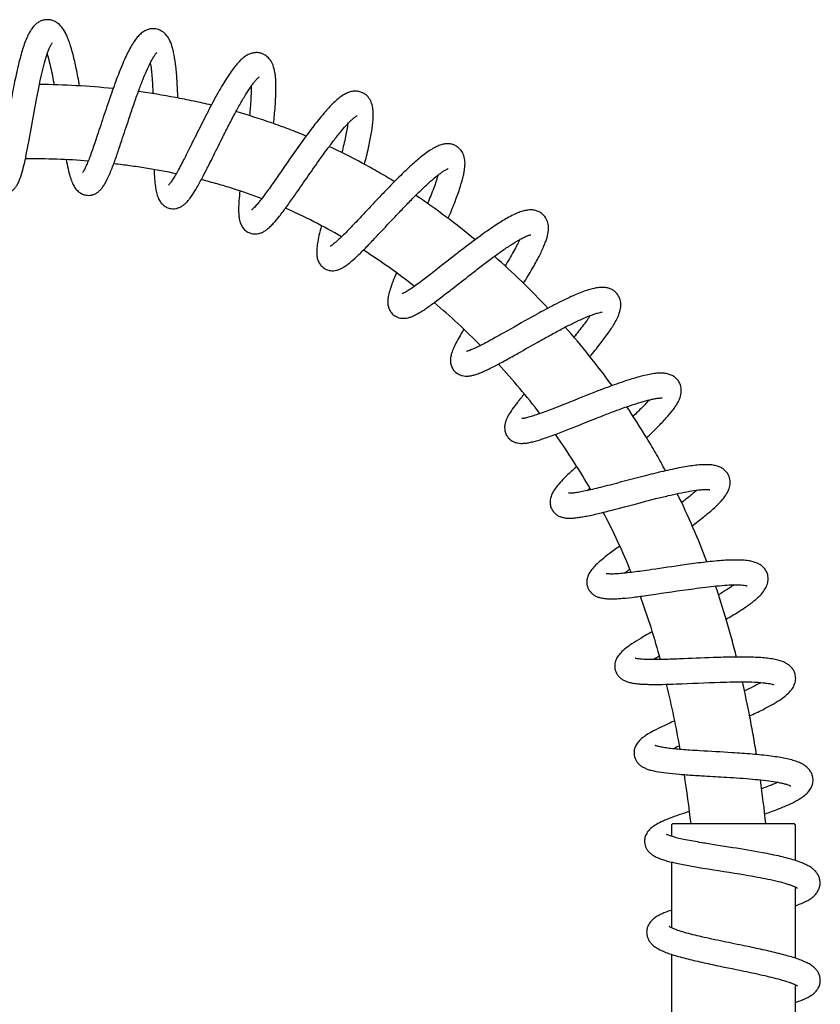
# Model space of a CAD drawing. Header units: millimetres. Extents: x -219 to 33, y -20 to 630.
# Tile 6 of 6: x -97 to 32, y 471 to 630. Entities that reach past the tile are written whole.
import ezdxf

# ---------------------------------------------------------------- set-up
doc = ezdxf.new("R2010")
doc.units = ezdxf.units.MM
doc.header["$MEASUREMENT"] = 0
doc.layers.add('PLANNING', color=1, linetype='Continuous')

# ---------------------------------------------------------------- blocks, each defined once
blk = doc.blocks.new('8101-0000_R')
at = {"layer": 'PLANNING'}
for p, q in [((27.7, 500.39), (8.3, 500.39)), ((8, 500.09), (8, 498.36)), ((28, 494.46), (28, 500.09)), ((8, 494.22), (8, 483.62)), ((28, 478.71), (28, 490.18)), ((8, 479.33), (8, 468.12)), ((28, 463.21), (28, 474.43))]:
    blk.add_line(p, q, dxfattribs=at)
for centre, radius, start, end in [((-95.15, 490.82), 128.84, 84.1558, 89.453), ((-95.12, 491.52), 116.14, 85.5182, 90.5207), ((-99.06, 503.57), 118.21, 50.3671, 56.1638), ((-90.77, 516.82), 90.57, 59.7834, 66.2026), ((-97.71, 505.43), 103.91, 51.799, 57.3635), ((-107.06, 494.23), 130.51, 43.1973, 48.4773), ((-105.66, 495.69), 116.48, 44.647, 49.6544), ((-103.85, 497.01), 126.27, 35.9132, 41.3979), ((-105.23, 495.87), 116.05, 37.5289, 42.6755), ((-101.47, 498.7), 111.34, 29.9414, 35.4069), ((31.37, 515.1), 53.76, 132.7848, 133.4481), ((-99.89, 499.95), 121.36, 20.5896, 26.2671), ((-98.28, 500.65), 107.61, 21.9856, 27.6791), ((35.17, 494.73), 57.69, 125.9484, 126.9625), ((34.42, 477.99), 57, 119.857, 120.9588), ((-159.08, 482.72), 171.08, 9.9875, 13.5852), ((33.21, 459.55), 58.52, 114.1126, 115.2119), ((-199.89, 475.84), 212.47, 6.6364, 8.7948), ((-206.06, 475.04), 230.69, 6.3087, 8.0829), ((8.3, 500.09), 0.3, 90.0001, 180), ((27.7, 500.09), 0.3, 359.9999, 90)]:
    blk.add_arc(centre, radius, start, end, dxfattribs=at)
for points, knots in [([(-92.59, 630.1), (-92.79, 630.1), (-93.2, 630.06), (-93.78, 629.86), (-94.33, 629.53), (-94.82, 629.07), (-95.27, 628.48), (-95.68, 627.76), (-96.08, 626.89), (-96.45, 625.88), (-96.8, 624.75), (-97.29, 622.97), (-97.85, 620.45), (-98.61, 616.53), (-99.2, 613.15), (-99.76, 610.12), (-100.06, 608.59), (-100.37, 607.27), (-100.57, 606.5), (-100.74, 605.97), (-100.87, 605.67), (-100.93, 605.54), (-100.96, 605.49), (-100.97, 605.46)], [12.631473, 12.631473, 12.631473, 12.631473, 13.235115, 13.847319, 14.476916, 15.144211, 15.865095, 16.680398, 17.631768, 18.746657, 19.886113, 21.177898, 24.287581, 27.627626, 33.164645, 34.577077, 36.880482, 37.84704, 38.641028, 39.269979, 39.516357, 39.617681, 39.693411, 39.693411, 39.693411, 39.693411]), ([(-87.44, 619.43), (-87.61, 620.37), (-87.92, 622.07), (-88.44, 624.37), (-88.9, 625.98), (-89.29, 627.04), (-89.65, 627.87), (-90.13, 628.72), (-90.84, 629.5), (-91.68, 629.98), (-92.29, 630.1), (-92.59, 630.1)], [0, 0, 0, 0, 2.862535, 5.187382, 7.078599, 7.872781, 8.583288, 9.780047, 10.787976, 11.724238, 12.631473, 12.631473, 12.631473, 12.631473]), ([(-75.16, 628.62), (-75.36, 628.65), (-75.77, 628.67), (-76.38, 628.55), (-76.96, 628.3), (-77.52, 627.91), (-78.05, 627.4), (-78.56, 626.74), (-79.08, 625.93), (-79.59, 624.98), (-80.1, 623.91), (-80.84, 622.19), (-81.78, 619.72), (-82.71, 617.05), (-83.65, 614.25), (-84.36, 612.09), (-85.13, 609.8), (-85.64, 608.34), (-86.12, 607.1), (-86.43, 606.38), (-86.68, 605.89), (-86.84, 605.61), (-86.91, 605.49), (-86.95, 605.44), (-86.97, 605.43)], [12.474429, 12.474429, 12.474429, 12.474429, 13.080223, 13.691927, 14.321184, 14.99029, 15.708246, 16.534224, 17.490319, 18.597977, 19.749574, 21.057199, 24.216347, 27.672487, 29.526936, 33.081637, 34.509886, 36.770574, 37.722522, 38.500793, 39.122909, 39.366049, 39.466095, 39.540659, 39.540659, 39.540659, 39.540659]), ([(-71.59, 617.48), (-71.62, 618.41), (-71.69, 620.11), (-71.88, 622.42), (-72.11, 624.05), (-72.34, 625.15), (-72.58, 626.01), (-72.93, 626.91), (-73.53, 627.78), (-74.28, 628.37), (-74.86, 628.57), (-75.16, 628.62)], [0, 0, 0, 0, 2.801196, 5.092485, 6.957549, 7.747271, 8.449069, 9.639062, 10.640548, 11.573812, 12.474429, 12.474429, 12.474429, 12.474429]), ([(-99.72, 601.96), (-99.4, 601.97), (-98.92, 602.1), (-98.36, 602.44), (-97.99, 602.78), (-97.66, 603.19), (-97.36, 603.69), (-97.09, 604.3), (-96.77, 605.21), (-96.41, 606.58), (-96.01, 608.4), (-95.32, 612.1), (-94.68, 615.87), (-93.95, 619.53), (-93.54, 621.41), (-93.12, 623.07), (-92.75, 624.33), (-92.45, 625.17), (-92.24, 625.67), (-92.07, 626.02), (-91.95, 626.23), (-91.88, 626.31), (-91.86, 626.35), (-91.84, 626.36)], [7.315642, 7.315642, 7.315642, 7.315642, 8.275837, 8.765012, 9.26927, 9.785157, 10.351147, 10.99996, 11.766382, 13.26025, 15.245367, 17.34798, 24.564416, 26.713612, 28.539465, 30.348332, 31.839715, 32.472814, 33.016794, 33.470403, 33.654543, 33.731608, 33.789964, 33.789964, 33.789964, 33.789964]), ([(-92.66, 624.56), (-92.61, 624.4), (-92.52, 624.07), (-92.33, 623.36), (-91.97, 621.88), (-91.71, 620.55), (-91.54, 619.61)], [0, 0, 0, 0, 0.493322, 1.022585, 2.207751, 5.077875, 5.077875, 5.077875, 5.077875]), ([(-86.22, 601.78), (-85.9, 601.75), (-85.42, 601.81), (-84.82, 602.06), (-84.4, 602.35), (-84.01, 602.71), (-83.65, 603.16), (-83.3, 603.72), (-82.85, 604.57), (-82.3, 605.85), (-81.66, 607.58), (-81.1, 609.22), (-80.37, 611.4), (-79.63, 613.66), (-78.76, 616.25), (-78.05, 618.27), (-77.35, 620.12), (-76.7, 621.73), (-76.15, 622.92), (-75.73, 623.71), (-75.45, 624.18), (-75.23, 624.51), (-75.08, 624.69), (-75, 624.77), (-74.97, 624.8), (-74.96, 624.82)], [7.164288, 7.164288, 7.164288, 7.164288, 8.120537, 8.609219, 9.11462, 9.631873, 10.19751, 10.846727, 11.605117, 13.077242, 15.031223, 17.126468, 18.267954, 21.940147, 24.256351, 26.480827, 28.362352, 30.18778, 31.679029, 32.31542, 32.861469, 33.316691, 33.501702, 33.578504, 33.637152, 33.637152, 33.637152, 33.637152]), ([(-58.14, 624.68), (-58.33, 624.73), (-58.73, 624.81), (-59.35, 624.78), (-59.96, 624.61), (-60.57, 624.31), (-61.16, 623.88), (-61.76, 623.3), (-62.38, 622.58), (-63.02, 621.72), (-63.68, 620.72), (-64.38, 619.59), (-65.13, 618.28), (-66.2, 616.33), (-67.24, 614.32), (-68.55, 611.72), (-69.54, 609.69), (-70.65, 607.49), (-71.38, 606.1), (-72.04, 604.93), (-72.45, 604.26), (-72.76, 603.81), (-72.96, 603.55), (-73.05, 603.45), (-73.09, 603.41), (-73.11, 603.39)], [12.26563, 12.26563, 12.26563, 12.26563, 12.867513, 13.477894, 14.108158, 14.774991, 15.491819, 16.314554, 17.257929, 18.363691, 19.52462, 20.850112, 22.351132, 24.053666, 27.49729, 29.152908, 32.783059, 34.272671, 36.551194, 37.505634, 38.285821, 38.909186, 39.153775, 39.254616, 39.329744, 39.329744, 39.329744, 39.329744]), ([(-56.16, 613.35), (-56.06, 614.25), (-55.89, 615.91), (-55.76, 618.18), (-55.76, 619.8), (-55.84, 620.9), (-55.96, 621.77), (-56.19, 622.7), (-56.65, 623.63), (-57.31, 624.31), (-57.85, 624.59), (-58.14, 624.68)], [0, 0, 0, 0, 2.734534, 4.988849, 6.826372, 7.604534, 8.293579, 9.462974, 10.451832, 11.373617, 12.26563, 12.26563, 12.26563, 12.26563]), ([(-76.03, 623.14), (-76, 622.98), (-75.95, 622.65), (-75.86, 621.93), (-75.72, 620.44), (-75.65, 619.11), (-75.62, 618.17)], [0, 0, 0, 0, 0.483643, 1.006697, 2.168216, 4.98976, 4.98976, 4.98976, 4.98976]), ([(-72.9, 599.67), (-72.59, 599.6), (-72.09, 599.59), (-71.46, 599.76), (-71.01, 599.98), (-70.57, 600.29), (-70.15, 600.69), (-69.71, 601.19), (-69.15, 601.98), (-68.42, 603.17), (-67.54, 604.8), (-66.74, 606.37), (-65.7, 608.44), (-64.67, 610.54), (-63.46, 612.93), (-62.48, 614.81), (-61.52, 616.56), (-60.63, 618.07), (-59.92, 619.18), (-59.39, 619.9), (-59.05, 620.32), (-58.78, 620.62), (-58.61, 620.78), (-58.52, 620.85), (-58.49, 620.87), (-58.47, 620.88)], [7.297448, 7.297448, 7.297448, 7.297448, 8.258386, 8.748255, 9.25294, 9.771432, 10.348132, 10.995764, 11.760723, 13.24422, 15.193342, 17.313757, 18.540401, 22.122349, 24.343604, 26.57819, 28.483568, 30.323473, 31.821217, 32.452667, 32.999716, 33.454847, 33.639131, 33.716814, 33.775316, 33.775316, 33.775316, 33.775316]), ([(-66.2, 616.31), (-66.67, 616.43), (-67.61, 616.65), (-69.54, 617.07), (-72.98, 617.76), (-75.96, 618.24), (-77.95, 618.51)], [0, 0, 0, 0, 1.44298, 2.914579, 5.921722, 11.964008, 11.964008, 11.964008, 11.964008]), ([(-59.77, 619.37), (-59.77, 619.21), (-59.77, 618.89), (-59.78, 618.19), (-59.84, 616.76), (-59.95, 615.51), (-60.04, 614.63)], [0, 0, 0, 0, 0.468277, 0.978887, 2.092506, 4.752919, 4.752919, 4.752919, 4.752919]), ([(-41.81, 618.32), (-42, 618.41), (-42.38, 618.54), (-43, 618.6), (-43.64, 618.52), (-44.28, 618.31), (-44.93, 617.96), (-45.61, 617.48), (-46.33, 616.85), (-47.31, 615.86), (-48.58, 614.39), (-50.31, 612.18), (-52.27, 609.48), (-54.26, 606.61), (-55.78, 604.4), (-56.82, 602.92), (-57.51, 601.97), (-58.16, 601.1), (-58.77, 600.35), (-59.21, 599.85), (-59.49, 599.58), (-59.62, 599.47), (-59.67, 599.43), (-59.7, 599.41)], [12.31453, 12.31453, 12.31453, 12.31453, 12.919159, 13.533989, 14.167077, 14.838101, 15.555297, 16.368797, 17.324559, 18.437145, 20.541883, 23.158318, 26.829332, 30.56201, 33.647315, 34.860268, 35.98868, 37.171359, 38.128814, 38.883281, 39.177178, 39.295065, 39.383011, 39.383011, 39.383011, 39.383011]), ([(-41.5, 606.78), (-41.27, 607.66), (-40.87, 609.28), (-40.41, 611.52), (-40.17, 613.14), (-40.09, 614.25), (-40.08, 614.95), (-40.12, 615.57), (-40.23, 616.28), (-40.49, 617.07), (-41.04, 617.84), (-41.54, 618.19), (-41.81, 618.32)], [0, 0, 0, 0, 2.737237, 5.014666, 6.865072, 7.643977, 8.337764, 8.954651, 9.510506, 10.499394, 11.420523, 12.31453, 12.31453, 12.31453, 12.31453]), ([(-50.92, 611.33), (-51.37, 611.52), (-52.28, 611.89), (-54.13, 612.61), (-57.41, 613.82), (-60.29, 614.72), (-62.22, 615.27)], [0, 0, 0, 0, 1.47118, 2.943425, 5.950719, 11.975566, 11.975566, 11.975566, 11.975566]), ([(-60.01, 595.7), (-59.72, 595.59), (-59.23, 595.5), (-58.58, 595.58), (-58.1, 595.73), (-57.63, 595.97), (-57.16, 596.3), (-56.66, 596.74), (-55.99, 597.44), (-55.1, 598.52), (-53.99, 600), (-51.86, 603.01), (-49.74, 606.14), (-47.57, 609.14), (-46.37, 610.74), (-45.27, 612.11), (-44.39, 613.12), (-43.76, 613.77), (-43.35, 614.14), (-43.04, 614.4), (-42.85, 614.53), (-42.75, 614.59), (-42.71, 614.61), (-42.69, 614.62)], [7.516923, 7.516923, 7.516923, 7.516923, 8.474966, 8.96202, 9.46655, 9.984896, 10.550672, 11.197881, 11.963534, 13.449125, 15.397525, 17.517303, 24.504178, 26.726472, 28.636825, 30.496445, 32.016636, 32.655524, 33.208351, 33.666441, 33.851499, 33.929409, 33.988512, 33.988512, 33.988512, 33.988512]), ([(-44.19, 613.31), (-44.22, 613.16), (-44.26, 612.84), (-44.37, 612.15), (-44.64, 610.76), (-44.93, 609.54), (-45.15, 608.68)], [0, 0, 0, 0, 0.469286, 0.973598, 2.085712, 4.732787, 4.732787, 4.732787, 4.732787]), ([(-26.55, 609.62), (-26.72, 609.74), (-27.09, 609.93), (-27.69, 610.08), (-28.33, 610.1), (-29, 609.98), (-29.7, 609.73), (-30.45, 609.35), (-31.26, 608.83), (-32.38, 607.99), (-33.87, 606.71), (-35.89, 604.79), (-37.81, 602.83), (-39.9, 600.62), (-41.46, 598.94), (-43.1, 597.21), (-44.2, 596.06), (-45.26, 595.01), (-45.89, 594.43), (-46.33, 594.05), (-46.6, 593.84), (-46.8, 593.69), (-46.94, 593.6), (-47, 593.57), (-47.03, 593.56)], [12.450846, 12.450846, 12.450846, 12.450846, 13.058945, 13.673629, 14.307102, 14.980268, 15.703689, 16.52354, 17.480506, 18.599976, 20.734378, 23.372786, 26.931444, 28.96654, 32.525468, 33.78869, 36.119668, 37.309874, 38.272609, 38.680045, 39.029415, 39.318631, 39.43641, 39.524539, 39.524539, 39.524539, 39.524539]), ([(-36.68, 603.97), (-37.11, 604.24), (-37.96, 604.75), (-39.68, 605.77), (-42.71, 607.47), (-45.38, 608.82), (-47.18, 609.66)], [0, 0, 0, 0, 1.509481, 2.981572, 5.989789, 11.942331, 11.942331, 11.942331, 11.942331]), ([(-28.01, 598.04), (-27.64, 598.89), (-26.99, 600.45), (-26.19, 602.63), (-25.71, 604.22), (-25.46, 605.31), (-25.31, 606.18), (-25.25, 607.15), (-25.43, 608.18), (-25.86, 609.03), (-26.31, 609.46), (-26.55, 609.62)], [0, 0, 0, 0, 2.771018, 5.085359, 6.956301, 7.744448, 8.44245, 9.621759, 10.622581, 11.550702, 12.450846, 12.450846, 12.450846, 12.450846]), ([(-89.59, 607.53), (-89.5, 607.03), (-89.32, 606.13), (-89.02, 604.93), (-88.71, 603.99), (-88.36, 603.24), (-87.94, 602.64), (-87.43, 602.19), (-86.85, 601.89), (-86.43, 601.8), (-86.22, 601.78)], [0, 0, 0, 0, 1.534285, 2.744026, 3.70956, 4.501225, 5.220642, 5.884327, 6.528011, 7.164288, 7.164288, 7.164288, 7.164288]), ([(-81.91, 606.91), (-81.47, 606.86), (-80.6, 606.76), (-78.89, 606.53), (-75.97, 606.1), (-73.48, 605.63), (-71.84, 605.29)], [0, 0, 0, 0, 1.338662, 2.619261, 5.180568, 10.209695, 10.209695, 10.209695, 10.209695]), ([(-75.43, 605.98), (-75.41, 605.46), (-75.36, 604.52), (-75.23, 603.26), (-75.06, 602.26), (-74.82, 601.45), (-74.49, 600.79), (-74.05, 600.26), (-73.51, 599.88), (-73.11, 599.72), (-72.9, 599.67)], [0, 0, 0, 0, 1.571408, 2.812941, 3.803344, 4.60725, 5.333801, 6.004646, 6.655644, 7.297448, 7.297448, 7.297448, 7.297448]), ([(-47.88, 589.93), (-47.61, 589.77), (-47.14, 589.62), (-46.49, 589.6), (-46, 589.68), (-45.49, 589.85), (-44.98, 590.1), (-44.43, 590.46), (-43.67, 591.04), (-42.62, 591.98), (-41.3, 593.3), (-40.09, 594.57), (-38.5, 596.26), (-36.9, 597.97), (-35.07, 599.9), (-33.62, 601.39), (-32.21, 602.77), (-30.92, 603.97), (-29.89, 604.85), (-29.16, 605.4), (-28.71, 605.72), (-28.36, 605.92), (-28.14, 606.03), (-28.04, 606.07), (-28, 606.09), (-27.98, 606.09)], [7.49472, 7.49472, 7.49472, 7.49472, 8.449188, 8.933424, 9.435266, 9.95088, 10.516638, 11.153156, 11.908193, 13.401893, 15.365924, 17.493272, 18.682141, 22.324314, 24.518104, 26.678228, 28.555029, 30.427273, 31.964897, 32.611563, 33.169625, 33.632685, 33.820182, 33.898527, 33.957806, 33.957806, 33.957806, 33.957806]), ([(-67.79, 604.34), (-67.37, 604.23), (-66.53, 604.01), (-64.87, 603.55), (-62.03, 602.7), (-59.63, 601.86), (-58.05, 601.26)], [0, 0, 0, 0, 1.317007, 2.597802, 5.159472, 10.223512, 10.223512, 10.223512, 10.223512]), ([(-29.64, 605.03), (-29.69, 604.88), (-29.78, 604.56), (-30, 603.88), (-30.49, 602.49), (-30.98, 601.29), (-31.33, 600.45)], [0, 0, 0, 0, 0.478875, 1.000708, 2.14733, 4.886588, 4.886588, 4.886588, 4.886588]), ([(-61.59, 602.52), (-61.65, 601.98), (-61.74, 601.01), (-61.81, 599.69), (-61.79, 598.64), (-61.67, 597.79), (-61.44, 597.06), (-61.08, 596.46), (-60.6, 595.99), (-60.22, 595.78), (-60.01, 595.7)], [0, 0, 0, 0, 1.642576, 2.933286, 3.949619, 4.782266, 5.52388, 6.206038, 6.866672, 7.516923, 7.516923, 7.516923, 7.516923]), ([(-12.72, 598.69), (-12.87, 598.83), (-13.2, 599.07), (-13.78, 599.31), (-14.41, 599.43), (-15.1, 599.42), (-15.83, 599.27), (-16.62, 599.01), (-17.52, 598.61), (-18.77, 597.95), (-20.46, 596.89), (-22.76, 595.29), (-24.97, 593.63), (-27.37, 591.77), (-29.15, 590.36), (-31.01, 588.91), (-32.26, 587.94), (-33.46, 587.07), (-34.26, 586.53), (-34.82, 586.19), (-35.17, 586.01), (-35.32, 585.95), (-35.38, 585.92), (-35.41, 585.92)], [12.312602, 12.312602, 12.312602, 12.312602, 12.92197, 13.540525, 14.175158, 14.850825, 15.578631, 16.404798, 17.368101, 18.502107, 20.662459, 23.339491, 26.920728, 28.940578, 32.46346, 33.716756, 36.027553, 37.207871, 38.162063, 38.907653, 39.195039, 39.312425, 39.399395, 39.399395, 39.399395, 39.399395]), ([(-15.86, 587.58), (-15.37, 588.36), (-14.5, 589.79), (-13.39, 591.79), (-12.68, 593.27), (-12.28, 594.3), (-12.01, 595.13), (-11.81, 596.06), (-11.83, 597.1), (-12.13, 598), (-12.5, 598.49), (-12.72, 598.69)], [0, 0, 0, 0, 2.743187, 5.024747, 6.874182, 7.648603, 8.339813, 9.505869, 10.497635, 11.419054, 12.312602, 12.312602, 12.312602, 12.312602]), ([(-48.45, 596.89), (-48.59, 596.36), (-48.82, 595.41), (-49.08, 594.12), (-49.21, 593.09), (-49.21, 592.23), (-49.09, 591.49), (-48.83, 590.84), (-48.42, 590.31), (-48.07, 590.04), (-47.88, 589.93)], [0, 0, 0, 0, 1.651309, 2.920317, 3.936489, 4.765046, 5.504441, 6.18401, 6.844543, 7.49472, 7.49472, 7.49472, 7.49472]), ([(-36.78, 582.46), (-36.54, 582.26), (-36.1, 582.04), (-35.47, 581.93), (-34.97, 581.93), (-34.46, 582.02), (-33.92, 582.19), (-33.33, 582.45), (-32.72, 582.78), (-32.09, 583.18), (-31.14, 583.81), (-29.83, 584.77), (-28.45, 585.83), (-26.63, 587.25), (-24.79, 588.7), (-22.69, 590.34), (-21.03, 591.59), (-19.42, 592.75), (-17.94, 593.75), (-16.78, 594.47), (-15.96, 594.91), (-15.45, 595.16), (-15.08, 595.31), (-14.84, 595.38), (-14.74, 595.41), (-14.69, 595.42), (-14.67, 595.42)], [7.346219, 7.346219, 7.346219, 7.346219, 8.291879, 8.772189, 9.268134, 9.777849, 10.332814, 10.967938, 11.708461, 12.403147, 13.19757, 15.145465, 17.258425, 18.444126, 22.073782, 24.26807, 26.430688, 28.327752, 30.219989, 31.775944, 32.434817, 32.997017, 33.465603, 33.655296, 33.734761, 33.79457, 33.79457, 33.79457, 33.79457]), ([(-16.47, 594.63), (-16.54, 594.49), (-16.68, 594.19), (-17, 593.55), (-17.69, 592.27), (-18.35, 591.16), (-18.82, 590.39)], [0, 0, 0, 0, 0.476277, 0.991414, 2.12981, 4.851549, 4.851549, 4.851549, 4.851549]), ([(-36.35, 589.29), (-36.56, 588.79), (-36.92, 587.91), (-37.35, 586.7), (-37.62, 585.72), (-37.75, 584.89), (-37.74, 584.15), (-37.57, 583.48), (-37.25, 582.91), (-36.95, 582.59), (-36.78, 582.46)], [0, 0, 0, 0, 1.604494, 2.854392, 3.84891, 4.653839, 5.381557, 6.05145, 6.703078, 7.346219, 7.346219, 7.346219, 7.346219]), ([(-0.77, 585.88), (-0.89, 586.04), (-1.18, 586.32), (-1.71, 586.65), (-2.32, 586.85), (-2.98, 586.94), (-3.71, 586.91), (-4.53, 586.76), (-5.46, 586.51), (-6.48, 586.15), (-7.59, 585.69), (-9.32, 584.9), (-11.64, 583.73), (-15.08, 581.84), (-18, 580.16), (-20.66, 578.67), (-22.07, 577.9), (-23.3, 577.29), (-24.03, 576.96), (-24.54, 576.75), (-24.85, 576.65), (-24.99, 576.62), (-25.05, 576.6), (-25.07, 576.6)], [11.783989, 11.783989, 11.783989, 11.783989, 12.386372, 12.998815, 13.627071, 14.292352, 15.000514, 15.822746, 16.778621, 17.893138, 19.065379, 20.391646, 23.579055, 26.863409, 32.173891, 33.666537, 36.015613, 36.98776, 37.79071, 38.416322, 38.66188, 38.762712, 38.838194, 38.838194, 38.838194, 38.838194]), ([(-5.15, 575.75), (-4.59, 576.43), (-3.58, 577.66), (-2.27, 579.41), (-1.29, 580.88), (-0.62, 582.14), (-0.23, 583.23), (-0.12, 584.23), (-0.29, 585.13), (-0.58, 585.66), (-0.77, 585.88)], [0, 0, 0, 0, 2.633611, 4.796684, 6.541118, 7.932726, 9.054579, 10.01335, 10.910931, 11.783989, 11.783989, 11.783989, 11.783989]), ([(-26.97, 573.4), (-26.76, 573.16), (-26.36, 572.88), (-25.74, 572.67), (-25.24, 572.59), (-24.71, 572.6), (-24.14, 572.7), (-23.5, 572.87), (-22.84, 573.12), (-22.14, 573.42), (-21.07, 573.92), (-19.6, 574.69), (-18.03, 575.56), (-15.99, 576.71), (-13.97, 577.87), (-11.67, 579.15), (-9.87, 580.13), (-8.14, 581.02), (-6.57, 581.77), (-5.33, 582.3), (-4.48, 582.61), (-3.95, 582.78), (-3.56, 582.87), (-3.33, 582.91), (-3.22, 582.92), (-3.17, 582.92), (-3.15, 582.92)], [7.453899, 7.453899, 7.453899, 7.453899, 8.409069, 8.897789, 9.401026, 9.917477, 10.487137, 11.133278, 11.889197, 12.601403, 13.420547, 15.427815, 17.596622, 18.806719, 22.434784, 24.595649, 26.711942, 28.563057, 30.424171, 31.952052, 32.596546, 33.149096, 33.608642, 33.795219, 33.872867, 33.931539, 33.931539, 33.931539, 33.931539]), ([(-5.1, 582.38), (-5.18, 582.26), (-5.35, 582.01), (-5.72, 581.48), (-6.5, 580.43), (-7.22, 579.52), (-7.74, 578.89)], [0, 0, 0, 0, 0.431754, 0.901157, 1.932296, 4.375999, 4.375999, 4.375999, 4.375999]), ([(-25.46, 580.17), (-25.75, 579.71), (-26.25, 578.88), (-26.87, 577.74), (-27.3, 576.8), (-27.56, 575.98), (-27.66, 575.24), (-27.6, 574.54), (-27.37, 573.91), (-27.12, 573.55), (-26.97, 573.4)], [0, 0, 0, 0, 1.623806, 2.89888, 3.90681, 4.728743, 5.467061, 6.147003, 6.805891, 7.453899, 7.453899, 7.453899, 7.453899]), ([(9.2, 571.7), (9.1, 571.87), (8.85, 572.19), (8.37, 572.58), (7.81, 572.86), (7.16, 573.03), (6.44, 573.1), (5.62, 573.07), (4.68, 572.94), (3.64, 572.72), (2.5, 572.42), (0.75, 571.9), (-1.64, 571.07), (-5.25, 569.68), (-8.37, 568.42), (-11.25, 567.28), (-12.82, 566.68), (-14.19, 566.22), (-14.98, 565.98), (-15.55, 565.84), (-15.88, 565.78), (-16.03, 565.77), (-16.09, 565.76), (-16.12, 565.76)], [11.139591, 11.139591, 11.139591, 11.139591, 11.737918, 12.342223, 12.963725, 13.623162, 14.328486, 15.135773, 16.07976, 17.180984, 18.316074, 19.601785, 22.668266, 25.912834, 31.205619, 32.752713, 35.219585, 36.24348, 37.064061, 37.723954, 37.981124, 38.087202, 38.166138, 38.166138, 38.166138, 38.166138]), ([(3.98, 562.68), (4.59, 563.24), (5.67, 564.28), (7.09, 565.75), (8.03, 566.85), (8.6, 567.64), (9.02, 568.31), (9.41, 569.1), (9.62, 570.04), (9.56, 570.93), (9.35, 571.46), (9.2, 571.7)], [0, 0, 0, 0, 2.478679, 4.500211, 6.127499, 6.816077, 7.429995, 8.499771, 9.427542, 10.295998, 11.139591, 11.139591, 11.139591, 11.139591]), ([(-15.72, 569.74), (-16.1, 569.29), (-16.77, 568.48), (-17.62, 567.36), (-18.23, 566.42), (-18.65, 565.61), (-18.88, 564.85), (-18.92, 564.13), (-18.79, 563.45), (-18.58, 563.04), (-18.45, 562.86)], [0, 0, 0, 0, 1.753026, 3.140908, 4.232109, 5.108264, 5.882751, 6.58721, 7.270312, 7.94354, 7.94354, 7.94354, 7.94354]), ([(-18.45, 562.86), (-18.27, 562.59), (-17.91, 562.25), (-17.31, 561.95), (-16.82, 561.81), (-16.29, 561.75), (-15.7, 561.77), (-15.03, 561.86), (-14.06, 562.08), (-12.64, 562.51), (-10.78, 563.18), (-9.03, 563.85), (-6.83, 564.73), (-4.68, 565.59), (-2.26, 566.55), (-0.4, 567.25), (1.39, 567.89), (3, 568.41), (4.26, 568.75), (5.13, 568.94), (5.66, 569.04), (6.05, 569.08), (6.29, 569.08), (6.39, 569.08), (6.44, 569.08), (6.46, 569.07)], [7.94354, 7.94354, 7.94354, 7.94354, 8.914438, 9.408473, 9.918682, 10.444083, 11.021266, 11.687588, 12.459437, 14.012876, 16.128792, 18.387532, 19.632569, 23.238084, 25.332984, 27.444263, 29.21002, 31.018706, 32.51103, 33.140535, 33.683518, 34.133913, 34.316727, 34.393071, 34.450677, 34.450677, 34.450677, 34.450677]), ([(4.41, 568.78), (4.33, 568.69), (4.15, 568.49), (3.78, 568.08), (3.01, 567.28), (2.31, 566.6), (1.81, 566.13)], [0, 0, 0, 0, 0.379769, 0.779507, 1.656656, 3.714437, 3.714437, 3.714437, 3.714437]), ([(7.05, 557.33), (6.81, 557.77), (6.33, 558.65), (5.35, 560.39), (3.56, 563.42), (1.93, 565.98), (0.79, 567.67)], [0, 0, 0, 0, 1.508436, 2.979475, 5.986613, 12.089722, 12.089722, 12.089722, 12.089722]), ([(-7.26, 558.05), (-7.74, 557.61), (-8.59, 556.83), (-9.69, 555.73), (-10.5, 554.81), (-11.07, 554), (-11.44, 553.24), (-11.6, 552.49), (-11.56, 551.77), (-11.4, 551.32), (-11.29, 551.12)], [0, 0, 0, 0, 1.95157, 3.469255, 4.671823, 5.619997, 6.438083, 7.176111, 7.887536, 8.587902, 8.587902, 8.587902, 8.587902]), ([(17.24, 556.57), (17.15, 556.75), (16.95, 557.09), (16.52, 557.52), (16, 557.87), (15.39, 558.11), (14.69, 558.27), (13.88, 558.33), (12.94, 558.32), (11.91, 558.23), (10.77, 558.07), (9, 557.77), (6.59, 557.24), (2.89, 556.32), (-0.34, 555.45), (-3.01, 554.75), (-4.37, 554.42), (-5.55, 554.14), (-6.55, 553.93), (-7.4, 553.78), (-8, 553.71), (-8.35, 553.7), (-8.51, 553.7), (-8.57, 553.7), (-8.6, 553.71)], [10.695442, 10.695442, 10.695442, 10.695442, 11.288043, 11.886656, 12.502537, 13.156413, 13.855738, 14.653887, 15.579245, 16.66382, 17.7692, 19.028218, 22.037549, 25.193665, 30.456097, 32.063174, 33.469866, 34.654744, 35.698577, 36.557327, 37.239645, 37.506435, 37.615631, 37.697495, 37.697495, 37.697495, 37.697495]), ([(11.35, 548.48), (11.98, 548.95), (13.11, 549.82), (14.61, 551.06), (15.75, 552.14), (16.59, 553.11), (17.16, 554.02), (17.46, 554.9), (17.5, 555.77), (17.35, 556.32), (17.24, 556.57)], [0, 0, 0, 0, 2.35463, 4.280334, 5.832231, 7.0823, 8.121591, 9.021117, 9.870344, 10.695442, 10.695442, 10.695442, 10.695442]), ([(-11.29, 551.12), (-11.13, 550.83), (-10.81, 550.44), (-10.26, 550.07), (-9.78, 549.87), (-9.24, 549.74), (-8.65, 549.69), (-7.96, 549.7), (-7.23, 549.77), (-6.44, 549.89), (-5.21, 550.11), (-3.47, 550.51), (0.24, 551.45), (3.9, 552.46), (7.39, 553.31), (9.19, 553.72), (10.81, 554.03), (12.06, 554.22), (12.91, 554.3), (13.44, 554.33), (13.82, 554.32), (14.05, 554.3), (14.15, 554.28), (14.19, 554.28), (14.21, 554.27)], [8.587902, 8.587902, 8.587902, 8.587902, 9.569536, 10.067402, 10.586018, 11.122214, 11.708083, 12.378152, 13.174152, 13.920927, 14.779827, 16.909542, 19.286434, 26.25811, 28.29804, 30.054148, 31.799406, 33.237807, 33.846333, 34.373649, 34.810932, 34.988355, 35.063079, 35.119302, 35.119302, 35.119302, 35.119302]), ([(12.11, 554.21), (12.02, 554.14), (11.85, 553.99), (11.49, 553.68), (10.76, 553.07), (10.11, 552.56), (9.65, 552.21)], [0, 0, 0, 0, 0.334343, 0.68165, 1.434483, 3.175996, 3.175996, 3.175996, 3.175996]), ([(-0.32, 545.19), (-0.89, 544.78), (-1.9, 544.05), (-3.21, 543.03), (-4.18, 542.17), (-4.88, 541.4), (-5.37, 540.67), (-5.63, 539.92), (-5.68, 539.18), (-5.57, 538.7), (-5.48, 538.48)], [0, 0, 0, 0, 2.103413, 3.722266, 4.98685, 5.989465, 6.846204, 7.609581, 8.342335, 9.062278, 9.062278, 9.062278, 9.062278]), ([(23.47, 540.73), (23.4, 540.91), (23.24, 541.27), (22.87, 541.75), (22.39, 542.15), (21.82, 542.46), (21.14, 542.69), (20.36, 542.84), (19.44, 542.93), (18.42, 542.95), (17.28, 542.93), (15.52, 542.82), (13.09, 542.57), (9.33, 542.06), (6.01, 541.56), (2.86, 541.11), (1.1, 540.88), (-0.41, 540.74), (-1.29, 540.68), (-1.91, 540.68), (-2.27, 540.7), (-2.42, 540.72), (-2.49, 540.73), (-2.51, 540.74)], [10.595594, 10.595594, 10.595594, 10.595594, 11.184157, 11.779251, 12.392398, 13.039768, 13.730497, 14.514691, 15.429719, 16.501157, 17.584978, 18.827694, 21.799642, 24.91677, 30.210727, 31.875611, 34.464244, 35.538025, 36.417996, 37.116315, 37.387792, 37.498908, 37.582183, 37.582183, 37.582183, 37.582183]), ([(16.81, 533.39), (17.48, 533.78), (18.69, 534.51), (20.29, 535.57), (21.53, 536.52), (22.47, 537.38), (23.12, 538.22), (23.51, 539.06), (23.64, 539.91), (23.55, 540.47), (23.47, 540.73)], [0, 0, 0, 0, 2.322354, 4.222801, 5.766145, 7.011089, 8.036129, 8.929328, 9.774364, 10.595594, 10.595594, 10.595594, 10.595594]), ([(-5.48, 538.48), (-5.36, 538.17), (-5.09, 537.75), (-4.57, 537.32), (-4.11, 537.06), (-3.59, 536.87), (-3, 536.75), (-2.31, 536.69), (-1.57, 536.67), (-0.76, 536.7), (0.48, 536.79), (1.85, 536.94), (3.36, 537.14), (6.48, 537.58), (9.89, 538.11), (13.44, 538.57), (15.25, 538.77), (16.86, 538.9), (18.1, 538.95), (18.95, 538.94), (19.46, 538.91), (19.83, 538.86), (20.05, 538.82), (20.15, 538.79), (20.19, 538.78), (20.21, 538.77)], [9.062278, 9.062278, 9.062278, 9.062278, 10.047391, 10.550424, 11.073654, 11.612284, 12.209175, 12.890838, 13.686657, 14.436926, 15.299117, 17.434755, 18.554007, 19.875792, 26.895173, 28.9067, 30.620127, 32.346376, 33.754704, 34.351989, 34.869059, 35.299548, 35.473543, 35.546334, 35.601919, 35.601919, 35.601919, 35.601919]), ([(18.49, 527.29), (18.37, 527.77), (18.11, 528.74), (17.59, 530.7), (16.64, 534.06), (15.74, 536.9), (15.11, 538.75)], [0, 0, 0, 0, 1.484329, 3.016694, 6.092355, 11.95182, 11.95182, 11.95182, 11.95182]), ([(18.1, 538.94), (18.01, 538.88), (17.84, 538.76), (17.46, 538.5), (16.72, 538.01), (16.05, 537.59), (15.59, 537.31)], [0, 0, 0, 0, 0.316679, 0.647111, 1.361845, 2.992608, 2.992608, 2.992608, 2.992608]), ([(2.97, 537.09), (3.12, 536.69), (3.41, 535.86), (3.98, 534.2), (4.96, 531.22), (5.71, 528.63), (6.19, 526.88)], [0, 0, 0, 0, 1.294793, 2.637762, 5.26, 10.706735, 10.706735, 10.706735, 10.706735]), ([(4.89, 531.37), (4.26, 531.03), (3.17, 530.4), (1.73, 529.5), (0.65, 528.74), (-0.14, 528.04), (-0.71, 527.36), (-1.05, 526.64), (-1.19, 525.9), (-1.13, 525.41), (-1.06, 525.18)], [0, 0, 0, 0, 2.138609, 3.795291, 5.078198, 6.09364, 6.956718, 7.726172, 8.464792, 9.189044, 9.189044, 9.189044, 9.189044]), ([(27.97, 524.42), (27.93, 524.61), (27.8, 524.98), (27.48, 525.49), (27.05, 525.93), (26.52, 526.3), (25.88, 526.59), (25.12, 526.82), (24.23, 527), (23.22, 527.13), (22.1, 527.22), (20.35, 527.3), (17.87, 527.3), (13.99, 527.18), (10.61, 527.03), (7.85, 526.92), (6.51, 526.89), (5.3, 526.87), (4.26, 526.88), (3.36, 526.92), (2.74, 526.98), (2.38, 527.04), (2.22, 527.08), (2.16, 527.1), (2.14, 527.11)], [10.589342, 10.589342, 10.589342, 10.589342, 11.17178, 11.764246, 12.372965, 13.014082, 13.697786, 14.474555, 15.381823, 16.439816, 17.51556, 18.741225, 21.717662, 24.941346, 30.385575, 31.857226, 33.239581, 34.39602, 35.487582, 36.378085, 37.086489, 37.361789, 37.474682, 37.558894, 37.558894, 37.558894, 37.558894]), ([(-1.06, 525.18), (-0.98, 524.86), (-0.74, 524.4), (-0.27, 523.92), (0.17, 523.61), (0.67, 523.37), (1.25, 523.19), (1.94, 523.05), (2.69, 522.96), (3.5, 522.91), (4.76, 522.87), (6.53, 522.88), (10.38, 523), (14.19, 523.2), (17.83, 523.29), (19.66, 523.3), (21.26, 523.27), (22.49, 523.19), (23.31, 523.09), (23.81, 523.01), (24.17, 522.93), (24.38, 522.86), (24.48, 522.83), (24.52, 522.81), (24.53, 522.8)], [9.189044, 9.189044, 9.189044, 9.189044, 10.184315, 10.69278, 11.218811, 11.764002, 12.361778, 13.048379, 13.861067, 14.616771, 15.484724, 17.643343, 19.926808, 27.04414, 29.100419, 30.838395, 32.532527, 33.921862, 34.510246, 35.021823, 35.445678, 35.617504, 35.6895, 35.744027, 35.744027, 35.744027, 35.744027]), ([(20.6, 517.8), (21.31, 518.12), (22.59, 518.72), (24.29, 519.63), (25.63, 520.44), (26.64, 521.21), (27.37, 521.97), (27.84, 522.76), (28.06, 523.59), (28.03, 524.15), (27.97, 524.42)], [0, 0, 0, 0, 2.332852, 4.233525, 5.782416, 7.021623, 8.04128, 8.930849, 9.771583, 10.589342, 10.589342, 10.589342, 10.589342]), ([(21.72, 511.56), (21.64, 512.06), (21.47, 513.06), (21.12, 515.07), (20.49, 518.49), (19.88, 521.4), (19.45, 523.29)], [0, 0, 0, 0, 1.502, 3.042669, 6.123793, 11.950568, 11.950568, 11.950568, 11.950568]), ([(22.42, 523.18), (22.33, 523.13), (22.14, 523.02), (21.75, 522.81), (20.96, 522.39), (20.26, 522.05), (19.77, 521.82)], [0, 0, 0, 0, 0.315141, 0.646282, 1.356009, 2.977357, 2.977357, 2.977357, 2.977357]), ([(8.53, 516.99), (8.18, 516.84), (7.52, 516.55), (6.38, 516.02), (5.21, 515.45), (4.06, 514.8), (3.2, 514.18), (2.57, 513.56), (2.15, 512.88), (1.95, 512.15), (1.96, 511.66), (2, 511.42)], [0, 0, 0, 0, 1.150985, 2.14561, 3.781635, 5.070456, 6.084436, 6.949176, 7.718925, 8.459193, 9.183079, 9.183079, 9.183079, 9.183079]), ([(30.81, 507.76), (30.78, 507.95), (30.69, 508.34), (30.43, 508.87), (30.05, 509.35), (29.55, 509.77), (28.95, 510.13), (28.23, 510.44), (27.36, 510.71), (26.36, 510.94), (25.25, 511.14), (23.46, 511.39), (20.95, 511.64), (17.12, 511.92), (13.77, 512.09), (11.06, 512.26), (9.68, 512.36), (8.49, 512.47), (7.45, 512.58), (6.57, 512.71), (5.96, 512.84), (5.61, 512.93), (5.46, 512.99), (5.4, 513.01), (5.37, 513.02)], [10.343826, 10.343826, 10.343826, 10.343826, 10.92773, 11.517812, 12.125491, 12.766171, 13.449327, 14.222795, 15.122914, 16.180236, 17.278423, 18.528966, 21.581659, 24.845632, 30.044012, 31.643156, 33.017878, 34.168315, 35.249525, 36.137129, 36.842528, 37.118588, 37.232498, 37.315791, 37.315791, 37.315791, 37.315791]), ([(2, 511.42), (2.05, 511.1), (2.24, 510.62), (2.66, 510.09), (3.06, 509.74), (3.54, 509.45), (4.11, 509.21), (4.78, 509), (5.8, 508.78), (7.3, 508.56), (9.31, 508.37), (11.23, 508.24), (13.62, 508.1), (15.93, 507.97), (18.52, 507.81), (20.5, 507.66), (22.37, 507.48), (24, 507.29), (25.23, 507.08), (26.04, 506.91), (26.54, 506.77), (26.88, 506.66), (27.09, 506.57), (27.18, 506.53), (27.21, 506.5), (27.23, 506.49)], [9.183079, 9.183079, 9.183079, 9.183079, 10.179845, 10.686798, 11.213702, 11.761196, 12.363597, 13.057128, 13.865679, 15.483591, 17.619399, 19.923712, 21.231696, 24.810622, 26.880745, 28.990152, 30.784346, 32.508755, 33.918145, 34.511737, 35.020296, 35.443784, 35.615463, 35.6868, 35.741403, 35.741403, 35.741403, 35.741403]), ([(25.16, 507.09), (25.07, 507.05), (24.88, 506.96), (24.48, 506.79), (23.7, 506.48), (23.01, 506.22), (22.53, 506.05)], [0, 0, 0, 0, 0.302678, 0.616101, 1.292726, 2.822708, 2.822708, 2.822708, 2.822708]), ([(23.05, 501.99), (23.76, 502.23), (25.05, 502.7), (26.78, 503.41), (27.98, 504), (28.76, 504.46), (29.37, 504.87), (29.99, 505.41), (30.53, 506.14), (30.82, 506.94), (30.84, 507.49), (30.81, 507.76)], [0, 0, 0, 0, 2.254829, 4.114404, 5.619925, 6.257795, 6.829711, 7.830341, 8.708187, 9.536591, 10.343826, 10.343826, 10.343826, 10.343826]), ([(10.91, 502.38), (10.22, 502.16), (8.99, 501.76), (7.36, 501.15), (6.12, 500.61), (5.18, 500.08), (4.47, 499.52), (3.98, 498.88), (3.69, 498.17), (3.65, 497.67), (3.67, 497.43)], [0, 0, 0, 0, 2.187409, 3.891338, 5.20105, 6.240821, 7.118274, 7.901271, 8.652092, 9.385791, 9.385791, 9.385791, 9.385791]), ([(3.67, 497.43), (3.69, 497.1), (3.83, 496.6), (4.2, 496.03), (4.56, 495.65), (5.01, 495.31), (5.54, 495.01), (6.19, 494.74), (7.2, 494.41), (8.73, 494.03), (10.77, 493.63), (14.55, 493), (18.27, 492.45), (21.77, 491.83), (23.56, 491.48), (25.14, 491.13), (26.34, 490.8), (27.14, 490.54), (27.62, 490.36), (27.96, 490.21), (28.16, 490.1), (28.24, 490.05), (28.28, 490.02), (28.29, 490.01)], [9.385791, 9.385791, 9.385791, 9.385791, 10.382078, 10.88973, 11.416631, 11.959591, 12.563469, 13.257223, 14.070196, 15.744633, 17.966207, 20.326519, 27.231004, 29.255539, 30.976154, 32.697275, 34.109506, 34.709361, 35.221762, 35.649837, 35.823459, 35.895887, 35.95121, 35.95121, 35.95121, 35.95121]), ([(31.97, 490.91), (31.97, 491.11), (31.91, 491.5), (31.7, 492.06), (31.37, 492.58), (30.91, 493.04), (30.34, 493.46), (29.65, 493.84), (28.8, 494.2), (27.84, 494.52), (26.75, 494.84), (25.04, 495.26), (22.08, 495.86), (18.6, 496.43), (15.31, 496.94), (13.18, 497.28), (11.55, 497.57), (10.33, 497.8), (9.26, 498.02), (8.37, 498.25), (7.77, 498.43), (7.42, 498.57), (7.27, 498.63), (7.22, 498.67), (7.19, 498.68)], [5.843456, 5.843456, 5.843456, 5.843456, 6.4284, 7.020296, 7.630546, 8.274338, 8.956136, 9.738718, 10.645929, 11.713064, 12.800226, 14.03354, 16.994743, 21.854884, 24.631216, 26.966909, 28.33059, 29.584454, 30.703659, 31.609361, 32.327557, 32.607385, 32.722201, 32.807802, 32.807802, 32.807802, 32.807802]), ([(28, 487.17), (28.33, 487.29), (28.95, 487.53), (29.78, 487.92), (30.46, 488.32), (31.01, 488.76), (31.44, 489.24), (31.75, 489.77), (31.94, 490.33), (31.97, 490.72), (31.97, 490.91)], [0, 0, 0, 0, 1.06434, 1.97029, 2.747, 3.433399, 4.071571, 4.675615, 5.262684, 5.843456, 5.843456, 5.843456, 5.843456]), ([(8, 486.46), (7.66, 486.35), (7.05, 486.13), (6.22, 485.77), (5.54, 485.4), (4.99, 484.99), (4.56, 484.53), (4.24, 484.02), (4.05, 483.47), (4, 483.09), (4, 482.9)], [0, 0, 0, 0, 1.063484, 1.960692, 2.718281, 3.379754, 4.00547, 4.595783, 5.175244, 5.745564, 5.745564, 5.745564, 5.745564]), ([(4, 482.9), (4, 482.72), (4.04, 482.35), (4.22, 481.83), (4.5, 481.34), (4.89, 480.9), (5.38, 480.51), (5.98, 480.15), (6.71, 479.8), (7.53, 479.49), (8.44, 479.19), (9.89, 478.77), (11.96, 478.26), (15.39, 477.51), (18.55, 476.87), (21.38, 476.28), (22.98, 475.92), (24.48, 475.56), (25.79, 475.21), (26.76, 474.91), (27.41, 474.68), (27.8, 474.52), (28.08, 474.39), (28.24, 474.3), (28.31, 474.26), (28.34, 474.24), (28.35, 474.23)], [5.745564, 5.745564, 5.745564, 5.745564, 6.286246, 6.831554, 7.388678, 7.971394, 8.587196, 9.271989, 10.064711, 10.998041, 11.912047, 12.95804, 15.525694, 18.291462, 23.47925, 25.2102, 26.950673, 28.423145, 29.840508, 30.996779, 31.485999, 31.906053, 32.256367, 32.399247, 32.459245, 32.504931, 32.504931, 32.504931, 32.504931]), ([(32, 475.15), (32, 475.33), (31.96, 475.69), (31.79, 476.21), (31.51, 476.7), (31.12, 477.14), (30.63, 477.53), (30.04, 477.89), (29.31, 478.23), (28.49, 478.55), (27.56, 478.86), (26.08, 479.28), (24, 479.8), (21.78, 480.28), (19.21, 480.82), (16.93, 481.28), (14.57, 481.78), (12.95, 482.14), (11.47, 482.5), (10.19, 482.84), (9.23, 483.13), (8.59, 483.36), (8.2, 483.52), (7.93, 483.65), (7.76, 483.74), (7.69, 483.79), (7.67, 483.81), (7.65, 483.82)], [5.744616, 5.744616, 5.744616, 5.744616, 6.282227, 6.826161, 7.382993, 7.965378, 8.575677, 9.258583, 10.047349, 10.982126, 11.908101, 12.97471, 15.589545, 18.339093, 19.793455, 23.463607, 25.313475, 27.031536, 28.464644, 29.860841, 30.999996, 31.488884, 31.907071, 32.257413, 32.400186, 32.460718, 32.506269, 32.506269, 32.506269, 32.506269]), ([(28, 471.59), (28.34, 471.7), (28.95, 471.91), (29.78, 472.27), (30.46, 472.65), (31.01, 473.06), (31.44, 473.51), (31.76, 474.02), (31.96, 474.57), (32, 474.96), (32, 475.15)], [0, 0, 0, 0, 1.060976, 1.9551, 2.71411, 3.380201, 4.005115, 4.595663, 5.172596, 5.744616, 5.744616, 5.744616, 5.744616])]:
    blk.add_open_spline(points, degree=3, knots=knots, dxfattribs=at)

msp = doc.modelspace()

# ---------------------------------------------------------------- block references
msp.add_blockref('8101-0000_R', (0, 0))

doc.saveas('drawing.dxf')
